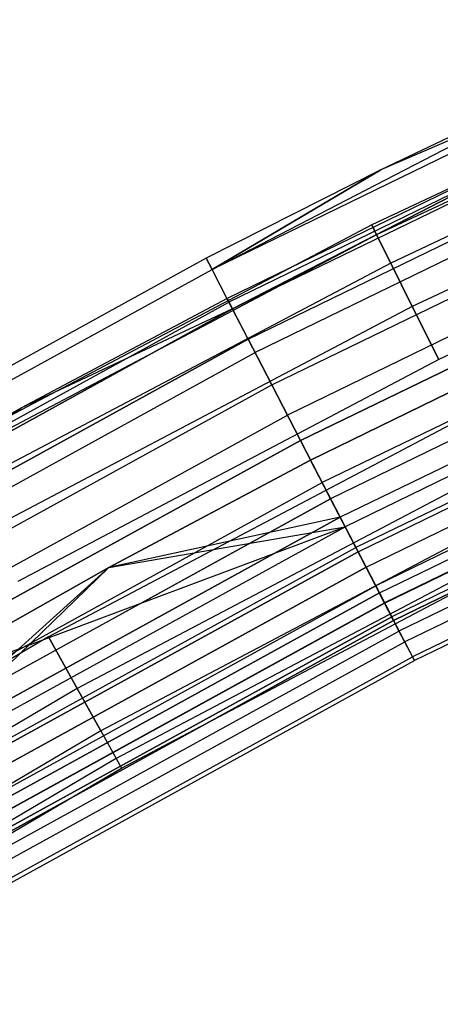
# Model space of a CAD drawing. Extents: x -176 to 176, y -176 to 176.
# Tile 110 of 208: x -55.13 to -50.51, y 94.37 to 105.2. Entities that reach past the tile are written whole.
import ezdxf

# ---------------------------------------------------------------- set-up
doc = ezdxf.new("R2010")
doc.units = 0
doc.header["$LTSCALE"] = 25.4
doc.layers.get('0').update_dxf_attribs({"linetype": 'CONTINUOUS'})

# ---------------------------------------------------------------- blocks, each defined once
blk = doc.blocks.new('BIURKOWA_B_STL')
at = {"color": 0}
for p, q in [((-46.451, 105.201, 199.5), (-51.26, 102.944, 199.5)), ((-46.451, 105.201, 199.5), (-51.26, 102.944, 199.5)), ((-46.451, 105.201, 2.5), (-51.26, 102.944, 2.5)), ((-46.451, 105.201, 2.5), (-51.26, 102.944, 2.5)), ((-53.017, 102.455, 200.326), (-47.86, 105.117, 199.5)), ((-53.017, 102.455, 200.326), (-47.86, 105.117, 199.5)), ((-46.402, 105.091, 200.184), (-51.206, 102.836, 200.184)), ((-46.402, 105.091, 200.184), (-51.206, 102.836, 200.184)), ((-46.402, 105.091, 198.816), (-51.206, 102.836, 198.816)), ((-46.402, 105.091, 198.816), (-51.206, 102.836, 198.816)), ((-46.402, 105.091, 3.184), (-51.206, 102.836, 3.184)), ((-46.402, 105.091, 3.184), (-51.206, 102.836, 3.184)), ((-46.402, 105.091, 1.816), (-51.206, 102.836, 1.816)), ((-46.402, 105.091, 1.816), (-51.206, 102.836, 1.816)), ((-47.86, 105.117, 199.5), (-51.161, 103.551, 199.5)), ((-47.86, 105.117, 2.5), (-51.161, 103.551, 2.5)), ((-47.86, 105.117, 199.5), (-51.161, 103.551, 199.5)), ((-47.86, 105.117, 2.5), (-51.161, 103.551, 2.5)), ((-47.802, 104.99, 200.326), (-53.017, 102.455, 200.326)), ((-47.802, 104.99, 200.326), (-53.017, 102.455, 200.326)), ((-47.802, 104.99, 1.674), (-53.017, 102.455, 1.674)), ((-47.802, 104.99, 1.674), (-53.017, 102.455, 1.674)), ((-47.802, 104.99, 1.674), (-51.161, 103.551, 2.5)), ((-47.802, 104.99, 1.674), (-51.161, 103.551, 2.5)), ((-46.262, 104.773, 200.786), (-51.051, 102.525, 200.786)), ((-46.262, 104.773, 200.786), (-51.051, 102.525, 200.786)), ((-46.262, 104.773, 198.214), (-51.051, 102.525, 198.214)), ((-46.262, 104.773, 198.214), (-51.051, 102.525, 198.214)), ((-46.262, 104.773, 3.786), (-51.051, 102.525, 3.786)), ((-46.262, 104.773, 3.786), (-51.051, 102.525, 3.786)), ((-46.262, 104.773, 1.214), (-51.051, 102.525, 1.214)), ((-46.262, 104.773, 1.214), (-51.051, 102.525, 1.214)), ((-47.773, 104.608, 2.5), (-52.852, 102.136, 2.5)), ((-47.773, 104.608, 2.5), (-52.852, 102.136, 2.5)), ((-47.773, 104.608, 199.5), (-52.852, 102.136, 199.5)), ((-47.773, 104.608, 199.5), (-52.852, 102.136, 199.5)), ((-47.634, 104.621, 201.059), (-52.831, 102.095, 201.059)), ((-47.634, 104.621, 201.059), (-52.831, 102.095, 201.059)), ((-47.634, 104.621, 0.941), (-52.831, 102.095, 0.941)), ((-47.634, 104.621, 0.941), (-52.831, 102.095, 0.941)), ((-52.792, 102.02, 1.791), (-47.773, 104.608, 2.5)), ((-52.792, 102.02, 1.791), (-47.773, 104.608, 2.5)), ((-47.773, 104.608, 199.5), (-52.792, 102.02, 200.209)), ((-47.773, 104.608, 199.5), (-52.792, 102.02, 200.209)), ((-47.599, 104.544, 1.791), (-52.792, 102.02, 1.791)), ((-47.599, 104.544, 1.791), (-52.792, 102.02, 1.791)), ((-47.599, 104.544, 200.209), (-52.792, 102.02, 200.209)), ((-47.599, 104.544, 200.209), (-52.792, 102.02, 200.209)), ((-46.047, 104.286, 201.232), (-50.814, 102.049, 201.232)), ((-46.047, 104.286, 201.232), (-50.814, 102.049, 201.232)), ((-46.047, 104.286, 197.768), (-50.814, 102.049, 197.768)), ((-46.047, 104.286, 197.768), (-50.814, 102.049, 197.768)), ((-46.047, 104.286, 4.232), (-50.814, 102.049, 4.232)), ((-46.047, 104.286, 4.232), (-50.814, 102.049, 4.232)), ((-46.047, 104.286, 0.768), (-50.814, 102.049, 0.768)), ((-46.047, 104.286, 0.768), (-50.814, 102.049, 0.768)), ((-52.621, 101.689, 1.174), (-47.445, 104.204, 1.174)), ((-52.621, 101.689, 1.174), (-47.445, 104.204, 1.174)), ((-52.621, 101.689, 200.826), (-47.445, 104.204, 200.826)), ((-52.621, 101.689, 200.826), (-47.445, 104.204, 200.826)), ((-47.376, 104.052, 201.617), (-52.544, 101.541, 201.617)), ((-47.376, 104.052, 201.617), (-52.544, 101.541, 201.617)), ((-47.376, 104.052, 0.383), (-52.544, 101.541, 0.383)), ((-47.376, 104.052, 0.383), (-52.544, 101.541, 0.383)), ((-52.36, 101.185, 0.729), (-47.21, 103.688, 0.729)), ((-52.36, 101.185, 0.729), (-47.21, 103.688, 0.729)), ((-52.36, 101.185, 201.271), (-47.21, 103.688, 201.271)), ((-52.36, 101.185, 201.271), (-47.21, 103.688, 201.271)), ((-45.783, 103.689, 201.47), (-50.523, 101.464, 201.47)), ((-45.783, 103.689, 197.53), (-50.523, 101.464, 197.53)), ((-45.783, 103.689, 197.53), (-50.523, 101.464, 197.53)), ((-45.783, 103.689, 201.47), (-50.523, 101.464, 201.47)), ((-45.783, 103.689, 4.47), (-50.523, 101.464, 4.47)), ((-45.783, 103.689, 0.53), (-50.523, 101.464, 0.53)), ((-45.783, 103.689, 0.53), (-50.523, 101.464, 0.53)), ((-45.783, 103.689, 4.47), (-50.523, 101.464, 4.47)), ((-51.161, 103.551, 199.5), (-53.081, 102.58, 199.5)), ((-51.161, 103.551, 2.5), (-53.081, 102.58, 2.5)), ((-51.161, 103.551, 199.5), (-53.081, 102.58, 199.5)), ((-51.161, 103.551, 2.5), (-53.081, 102.58, 2.5)), ((-53.017, 102.455, 200.326), (-51.161, 103.551, 199.5)), ((-53.017, 102.455, 200.326), (-51.161, 103.551, 199.5)), ((-51.161, 103.551, 2.5), (-53.017, 102.455, 1.674)), ((-51.161, 103.551, 2.5), (-53.017, 102.455, 1.674)), ((-51.161, 103.551, 2.5), (-51.161, 103.551, 199.5)), ((-51.161, 103.551, 2.5), (-51.161, 103.551, 199.5)), ((-47.055, 103.348, 201.937), (-52.188, 100.853, 201.937)), ((-47.055, 103.348, 201.937), (-52.188, 100.853, 201.937)), ((-47.055, 103.348, 0.063), (-52.188, 100.853, 0.063)), ((-47.055, 103.348, 0.063), (-52.188, 100.853, 0.063)), ((-46.924, 103.061, 0.515), (-52.043, 100.574, 0.515)), ((-46.924, 103.061, 0.515), (-52.043, 100.574, 0.515)), ((-52.043, 100.574, 201.485), (-46.924, 103.061, 201.485)), ((-52.043, 100.574, 201.485), (-46.924, 103.061, 201.485)), ((-51.26, 102.944, 199.5), (-55.96, 100.467, 199.5)), ((-51.26, 102.944, 199.5), (-55.96, 100.467, 199.5)), ((-51.26, 102.944, 2.5), (-55.96, 100.467, 2.5)), ((-51.26, 102.944, 2.5), (-55.96, 100.467, 2.5)), ((-51.26, 102.944, 199.5), (-51.206, 102.836, 200.184)), ((-51.26, 102.944, 199.5), (-51.206, 102.836, 200.184)), ((-51.206, 102.836, 198.816), (-51.26, 102.944, 199.5)), ((-51.206, 102.836, 198.816), (-51.26, 102.944, 199.5)), ((-51.26, 102.944, 2.5), (-51.206, 102.836, 3.184)), ((-51.26, 102.944, 2.5), (-51.206, 102.836, 3.184)), ((-51.206, 102.836, 1.816), (-51.26, 102.944, 2.5)), ((-51.206, 102.836, 1.816), (-51.26, 102.944, 2.5)), ((-51.206, 102.836, 200.184), (-55.901, 100.361, 200.184)), ((-51.206, 102.836, 200.184), (-55.901, 100.361, 200.184)), ((-51.206, 102.836, 198.816), (-55.901, 100.361, 198.816)), ((-51.206, 102.836, 198.816), (-55.901, 100.361, 198.816)), ((-51.206, 102.836, 3.184), (-55.901, 100.361, 3.184)), ((-51.206, 102.836, 3.184), (-55.901, 100.361, 3.184)), ((-51.206, 102.836, 1.816), (-55.901, 100.361, 1.816)), ((-51.206, 102.836, 1.816), (-55.901, 100.361, 1.816)), ((-51.933, 100.359, 197), (-46.942, 102.788, 197)), ((-46.942, 102.788, 5), (-51.933, 100.359, 5)), ((-46.942, 102.788, 5), (-51.933, 100.359, 5)), ((-46.942, 102.788, 4.5), (-51.933, 100.359, 4.5)), ((-46.942, 102.788, 4.5), (-51.933, 100.359, 4.5)), ((-46.942, 102.788, 197.5), (-51.933, 100.359, 197.5)), ((-46.942, 102.788, 197.5), (-51.933, 100.359, 197.5)), ((-51.933, 100.359, 197), (-46.942, 102.788, 197)), ((-51.206, 102.836, 200.184), (-51.051, 102.525, 200.786)), ((-51.206, 102.836, 200.184), (-51.051, 102.525, 200.786)), ((-51.051, 102.525, 198.214), (-51.206, 102.836, 198.816)), ((-51.051, 102.525, 198.214), (-51.206, 102.836, 198.816)), ((-51.206, 102.836, 3.184), (-51.051, 102.525, 3.786)), ((-51.206, 102.836, 3.184), (-51.051, 102.525, 3.786)), ((-51.051, 102.525, 1.214), (-51.206, 102.836, 1.816)), ((-51.051, 102.525, 1.214), (-51.206, 102.836, 1.816)), ((-53.081, 102.58, 199.5), (-58.168, 99.783, 199.5)), ((-53.081, 102.58, 2.5), (-58.168, 99.783, 2.5)), ((-53.081, 102.58, 199.5), (-58.168, 99.783, 199.5)), ((-53.081, 102.58, 2.5), (-58.168, 99.783, 2.5)), ((-53.081, 102.58, 199.5), (-53.017, 102.455, 200.326)), ((-53.081, 102.58, 199.5), (-53.017, 102.455, 200.326)), ((-53.081, 102.58, 2.5), (-53.081, 102.58, 199.5)), ((-53.081, 102.58, 2.5), (-53.081, 102.58, 199.5)), ((-53.017, 102.455, 1.674), (-53.081, 102.58, 2.5)), ((-53.017, 102.455, 1.674), (-53.081, 102.58, 2.5)), ((-46.708, 102.587, 201.984), (-51.804, 100.111, 201.984)), ((-46.708, 102.587, 201.984), (-51.804, 100.111, 201.984)), ((-46.708, 102.587, 0.016), (-51.804, 100.111, 0.016)), ((-46.708, 102.587, 0.016), (-51.804, 100.111, 0.016)), ((-58.098, 99.662, 200.326), (-53.017, 102.455, 200.326)), ((-58.098, 99.662, 200.326), (-53.017, 102.455, 200.326)), ((-58.098, 99.662, 1.674), (-53.017, 102.455, 1.674)), ((-58.098, 99.662, 1.674), (-53.017, 102.455, 1.674)), ((-51.051, 102.525, 200.786), (-55.732, 100.058, 200.786)), ((-51.051, 102.525, 200.786), (-55.732, 100.058, 200.786)), ((-51.051, 102.525, 198.214), (-55.732, 100.058, 198.214)), ((-51.051, 102.525, 198.214), (-55.732, 100.058, 198.214)), ((-51.051, 102.525, 3.786), (-55.732, 100.058, 3.786)), ((-51.051, 102.525, 3.786), (-55.732, 100.058, 3.786)), ((-51.051, 102.525, 1.214), (-55.732, 100.058, 1.214)), ((-51.051, 102.525, 1.214), (-55.732, 100.058, 1.214)), ((-52.831, 102.095, 201.059), (-53.017, 102.455, 200.326)), ((-52.831, 102.095, 201.059), (-53.017, 102.455, 200.326)), ((-52.831, 102.095, 0.941), (-53.017, 102.455, 1.674)), ((-52.831, 102.095, 0.941), (-53.017, 102.455, 1.674)), ((-51.051, 102.525, 200.786), (-50.814, 102.049, 201.232)), ((-51.051, 102.525, 200.786), (-50.814, 102.049, 201.232)), ((-50.814, 102.049, 197.768), (-51.051, 102.525, 198.214)), ((-50.814, 102.049, 197.768), (-51.051, 102.525, 198.214)), ((-51.051, 102.525, 3.786), (-50.814, 102.049, 4.232)), ((-51.051, 102.525, 3.786), (-50.814, 102.049, 4.232)), ((-50.814, 102.049, 0.768), (-51.051, 102.525, 1.214)), ((-50.814, 102.049, 0.768), (-51.051, 102.525, 1.214)), ((-46.626, 102.406, 0.558), (-51.713, 99.934, 0.558)), ((-46.626, 102.406, 0.558), (-51.713, 99.934, 0.558)), ((-46.626, 102.406, 201.442), (-51.713, 99.934, 201.442)), ((-46.626, 102.406, 201.442), (-51.713, 99.934, 201.442)), ((-52.852, 102.136, 2.5), (-55.114, 100.933, 2.5)), ((-52.852, 102.136, 2.5), (-55.114, 100.933, 2.5)), ((-52.852, 102.136, 199.5), (-55.114, 100.933, 199.5)), ((-52.852, 102.136, 199.5), (-55.114, 100.933, 199.5)), ((-52.852, 102.136, 2.5), (-52.792, 102.02, 1.791)), ((-52.852, 102.136, 2.5), (-52.792, 102.02, 1.791)), ((-52.852, 102.136, 2.5), (-52.852, 102.136, 199.5)), ((-52.852, 102.136, 2.5), (-52.852, 102.136, 199.5)), ((-52.852, 102.136, 199.5), (-52.792, 102.02, 200.209)), ((-52.852, 102.136, 199.5), (-52.792, 102.02, 200.209)), ((-46.531, 102.197, 4.37), (-51.607, 99.73, 4.37)), ((-46.531, 102.197, 4.37), (-51.607, 99.73, 4.37)), ((-46.531, 102.197, 197.63), (-51.607, 99.73, 197.63)), ((-46.531, 102.197, 197.63), (-51.607, 99.73, 197.63)), ((-57.894, 99.312, 201.059), (-52.831, 102.095, 201.059)), ((-57.894, 99.312, 201.059), (-52.831, 102.095, 201.059)), ((-57.894, 99.312, 0.941), (-52.831, 102.095, 0.941)), ((-57.894, 99.312, 0.941), (-52.831, 102.095, 0.941)), ((-52.792, 102.02, 1.791), (-57.851, 99.239, 1.791)), ((-52.792, 102.02, 1.791), (-57.851, 99.239, 1.791)), ((-57.851, 99.239, 200.209), (-52.792, 102.02, 200.209)), ((-57.851, 99.239, 200.209), (-52.792, 102.02, 200.209)), ((-50.814, 102.049, 201.232), (-55.473, 99.593, 201.232)), ((-50.814, 102.049, 201.232), (-55.473, 99.593, 201.232)), ((-50.814, 102.049, 197.768), (-55.473, 99.593, 197.768)), ((-50.814, 102.049, 197.768), (-55.473, 99.593, 197.768)), ((-50.814, 102.049, 4.232), (-55.473, 99.593, 4.232)), ((-50.814, 102.049, 4.232), (-55.473, 99.593, 4.232)), ((-50.814, 102.049, 0.768), (-55.473, 99.593, 0.768)), ((-50.814, 102.049, 0.768), (-55.473, 99.593, 0.768)), ((-52.792, 102.02, 1.791), (-55.114, 100.933, 2.5)), ((-52.792, 102.02, 1.791), (-55.114, 100.933, 2.5)), ((-52.792, 102.02, 200.209), (-55.114, 100.933, 199.5)), ((-52.792, 102.02, 200.209), (-55.114, 100.933, 199.5)), ((-52.544, 101.541, 201.617), (-52.831, 102.095, 201.059)), ((-52.544, 101.541, 201.617), (-52.831, 102.095, 201.059)), ((-52.544, 101.541, 0.383), (-52.831, 102.095, 0.941)), ((-52.544, 101.541, 0.383), (-52.831, 102.095, 0.941)), ((-52.621, 101.689, 1.174), (-52.792, 102.02, 1.791)), ((-52.621, 101.689, 1.174), (-52.792, 102.02, 1.791)), ((-52.621, 101.689, 200.826), (-52.792, 102.02, 200.209)), ((-52.621, 101.689, 200.826), (-52.792, 102.02, 200.209)), ((-46.482, 102.09, 197.14), (-51.553, 99.626, 197.14)), ((-46.482, 102.09, 197.14), (-51.553, 99.626, 197.14)), ((-46.482, 102.09, 4.86), (-51.553, 99.626, 4.86)), ((-46.482, 102.09, 4.86), (-51.553, 99.626, 4.86)), ((-50.814, 102.049, 201.232), (-50.523, 101.464, 201.47)), ((-50.814, 102.049, 201.232), (-50.523, 101.464, 201.47)), ((-50.523, 101.464, 197.53), (-50.814, 102.049, 197.768)), ((-50.523, 101.464, 197.53), (-50.814, 102.049, 197.768)), ((-50.814, 102.049, 4.232), (-50.523, 101.464, 4.47)), ((-50.814, 102.049, 4.232), (-50.523, 101.464, 4.47)), ((-50.523, 101.464, 0.53), (-50.814, 102.049, 0.768)), ((-50.523, 101.464, 0.53), (-50.814, 102.049, 0.768)), ((-46.375, 101.855, 201.752), (-51.434, 99.396, 201.752)), ((-46.375, 101.855, 201.752), (-51.434, 99.396, 201.752)), ((-46.375, 101.855, 0.248), (-51.434, 99.396, 0.248)), ((-46.375, 101.855, 0.248), (-51.434, 99.396, 0.248)), ((-51.41, 99.35, 0.854), (-46.354, 101.808, 0.854)), ((-51.41, 99.35, 0.854), (-46.354, 101.808, 0.854)), ((-51.41, 99.35, 201.146), (-46.354, 101.808, 201.146)), ((-51.41, 99.35, 201.146), (-46.354, 101.808, 201.146)), ((-52.621, 101.689, 1.174), (-57.663, 98.917, 1.174)), ((-52.621, 101.689, 1.174), (-57.663, 98.917, 1.174)), ((-57.663, 98.917, 200.826), (-52.621, 101.689, 200.826)), ((-57.663, 98.917, 200.826), (-52.621, 101.689, 200.826)), ((-52.621, 101.689, 1.174), (-52.36, 101.185, 0.729)), ((-52.621, 101.689, 1.174), (-52.36, 101.185, 0.729)), ((-52.36, 101.185, 201.271), (-52.621, 101.689, 200.826)), ((-52.36, 101.185, 201.271), (-52.621, 101.689, 200.826)), ((-51.323, 99.182, 3.997), (-46.275, 101.635, 3.997)), ((-51.323, 99.182, 3.997), (-46.275, 101.635, 3.997)), ((-51.323, 99.182, 198.003), (-46.275, 101.635, 198.003)), ((-51.323, 99.182, 198.003), (-46.275, 101.635, 198.003)), ((-57.579, 98.772, 201.617), (-52.544, 101.541, 201.617)), ((-57.579, 98.772, 201.617), (-52.544, 101.541, 201.617)), ((-57.579, 98.772, 0.383), (-52.544, 101.541, 0.383)), ((-57.579, 98.772, 0.383), (-52.544, 101.541, 0.383)), ((-50.523, 101.464, 201.47), (-55.155, 99.023, 201.47)), ((-50.523, 101.464, 197.53), (-55.155, 99.023, 197.53)), ((-50.523, 101.464, 197.53), (-55.155, 99.023, 197.53)), ((-50.523, 101.464, 201.47), (-55.155, 99.023, 201.47)), ((-50.523, 101.464, 4.47), (-55.155, 99.023, 4.47)), ((-50.523, 101.464, 0.53), (-55.155, 99.023, 0.53)), ((-50.523, 101.464, 0.53), (-55.155, 99.023, 0.53)), ((-50.523, 101.464, 4.47), (-55.155, 99.023, 4.47)), ((-52.188, 100.853, 201.937), (-52.544, 101.541, 201.617)), ((-52.188, 100.853, 201.937), (-52.544, 101.541, 201.617)), ((-52.188, 100.853, 0.063), (-52.544, 101.541, 0.383)), ((-52.188, 100.853, 0.063), (-52.544, 101.541, 0.383)), ((-46.179, 101.423, 197.545), (-51.216, 98.975, 197.545)), ((-46.179, 101.423, 197.545), (-51.216, 98.975, 197.545)), ((-46.179, 101.423, 4.455), (-51.216, 98.975, 4.455)), ((-46.179, 101.423, 4.455), (-51.216, 98.975, 4.455)), ((-51.176, 98.898, 1.364), (-46.142, 101.344, 1.364)), ((-51.176, 98.898, 1.364), (-46.142, 101.344, 1.364)), ((-51.176, 98.898, 200.636), (-46.142, 101.344, 200.636)), ((-51.176, 98.898, 200.636), (-46.142, 101.344, 200.636)), ((-57.378, 98.426, 0.729), (-52.36, 101.185, 0.729)), ((-57.378, 98.426, 0.729), (-52.36, 101.185, 0.729)), ((-57.378, 98.426, 201.271), (-52.36, 101.185, 201.271)), ((-57.378, 98.426, 201.271), (-52.36, 101.185, 201.271)), ((-52.36, 101.185, 0.729), (-52.043, 100.574, 0.515)), ((-52.36, 101.185, 0.729), (-52.043, 100.574, 0.515)), ((-52.043, 100.574, 201.485), (-52.36, 101.185, 201.271)), ((-52.043, 100.574, 201.485), (-52.36, 101.185, 201.271)), ((-46.092, 101.233, 201.268), (-51.12, 98.789, 201.268)), ((-46.092, 101.233, 201.268), (-51.12, 98.789, 201.268)), ((-46.092, 101.233, 0.732), (-51.12, 98.789, 0.732)), ((-46.092, 101.233, 0.732), (-51.12, 98.789, 0.732)), ((-51.119, 98.787, 3.429), (-46.091, 101.23, 3.429)), ((-51.119, 98.787, 3.429), (-46.091, 101.23, 3.429)), ((-51.119, 98.787, 198.571), (-46.091, 101.23, 198.571)), ((-51.119, 98.787, 198.571), (-46.091, 101.23, 198.571)), ((-46.02, 101.075, 2.021), (-51.04, 98.635, 2.021)), ((-46.02, 101.075, 2.021), (-51.04, 98.635, 2.021)), ((-46.02, 101.075, 199.979), (-51.04, 98.635, 199.979)), ((-46.02, 101.075, 199.979), (-51.04, 98.635, 199.979)), ((-51.02, 98.596, 2.741), (-46.002, 101.035, 2.741)), ((-51.02, 98.596, 2.741), (-46.002, 101.035, 2.741)), ((-46.002, 101.035, 199.259), (-51.02, 98.596, 199.259)), ((-46.002, 101.035, 199.259), (-51.02, 98.596, 199.259)), ((-55.114, 100.933, 2.5), (-57.917, 99.351, 2.5)), ((-55.114, 100.933, 2.5), (-57.917, 99.351, 2.5)), ((-55.114, 100.933, 199.5), (-57.917, 99.351, 199.5)), ((-55.114, 100.933, 199.5), (-57.917, 99.351, 199.5)), ((-57.851, 99.239, 1.791), (-55.114, 100.933, 2.5)), ((-57.851, 99.239, 1.791), (-55.114, 100.933, 2.5)), ((-57.851, 99.239, 200.209), (-55.114, 100.933, 199.5)), ((-57.851, 99.239, 200.209), (-55.114, 100.933, 199.5)), ((-55.114, 100.933, 2.5), (-55.114, 100.933, 199.5)), ((-55.114, 100.933, 2.5), (-55.114, 100.933, 199.5)), ((-45.947, 100.915, 198.17), (-50.96, 98.479, 198.17)), ((-45.947, 100.915, 198.17), (-50.96, 98.479, 198.17)), ((-45.947, 100.915, 3.83), (-50.96, 98.479, 3.83)), ((-45.947, 100.915, 3.83), (-50.96, 98.479, 3.83)), ((-57.19, 98.104, 201.937), (-52.188, 100.853, 201.937)), ((-57.19, 98.104, 201.937), (-52.188, 100.853, 201.937)), ((-57.19, 98.104, 0.063), (-52.188, 100.853, 0.063)), ((-57.19, 98.104, 0.063), (-52.188, 100.853, 0.063)), ((-50.214, 100.843, 201.47), (-54.817, 98.416, 201.47)), ((-50.214, 100.843, 197.53), (-54.817, 98.416, 197.53)), ((-50.214, 100.843, 197.53), (-54.817, 98.416, 197.53)), ((-50.214, 100.843, 201.47), (-54.817, 98.416, 201.47)), ((-50.214, 100.843, 4.47), (-54.817, 98.416, 4.47)), ((-50.214, 100.843, 0.53), (-54.817, 98.416, 0.53)), ((-50.214, 100.843, 0.53), (-54.817, 98.416, 0.53)), ((-50.214, 100.843, 4.47), (-54.817, 98.416, 4.47)), ((-51.804, 100.111, 201.984), (-52.188, 100.853, 201.937)), ((-51.804, 100.111, 201.984), (-52.188, 100.853, 201.937)), ((-51.804, 100.111, 0.016), (-52.188, 100.853, 0.063)), ((-51.804, 100.111, 0.016), (-52.188, 100.853, 0.063)), ((-45.891, 100.792, 200.585), (-50.897, 98.359, 200.585)), ((-45.891, 100.792, 200.585), (-50.897, 98.359, 200.585)), ((-45.891, 100.792, 1.415), (-50.897, 98.359, 1.415)), ((-45.891, 100.792, 1.415), (-50.897, 98.359, 1.415)), ((-45.814, 100.624, 198.944), (-50.812, 98.195, 198.944)), ((-45.814, 100.624, 198.944), (-50.812, 98.195, 198.944)), ((-45.814, 100.624, 3.056), (-50.812, 98.195, 3.056)), ((-45.814, 100.624, 3.056), (-50.812, 98.195, 3.056)), ((-57.031, 97.832, 0.515), (-52.043, 100.574, 0.515)), ((-57.031, 97.832, 0.515), (-52.043, 100.574, 0.515)), ((-52.043, 100.574, 201.485), (-57.031, 97.832, 201.485)), ((-52.043, 100.574, 201.485), (-57.031, 97.832, 201.485)), ((-51.713, 99.934, 0.558), (-52.043, 100.574, 0.515)), ((-51.713, 99.934, 0.558), (-52.043, 100.574, 0.515)), ((-52.043, 100.574, 201.485), (-51.713, 99.934, 201.442)), ((-52.043, 100.574, 201.485), (-51.713, 99.934, 201.442)), ((-45.795, 100.581, 199.78), (-50.791, 98.153, 199.78)), ((-45.795, 100.581, 199.78), (-50.791, 98.153, 199.78)), ((-45.795, 100.581, 2.22), (-50.791, 98.153, 2.22)), ((-45.795, 100.581, 2.22), (-50.791, 98.153, 2.22)), ((-54.155, 99.178, 197), (-51.933, 100.359, 197)), ((-51.933, 100.359, 5), (-54.155, 99.178, 5)), ((-51.933, 100.359, 5), (-54.155, 99.178, 5)), ((-51.933, 100.359, 4.5), (-54.155, 99.178, 4.5)), ((-51.933, 100.359, 4.5), (-54.155, 99.178, 4.5)), ((-51.933, 100.359, 197.5), (-54.155, 99.178, 197.5)), ((-51.933, 100.359, 197.5), (-54.155, 99.178, 197.5)), ((-54.155, 99.178, 197), (-51.933, 100.359, 197)), ((-51.553, 99.626, 197.14), (-51.933, 100.359, 197)), ((-51.553, 99.626, 197.14), (-51.933, 100.359, 197)), ((-51.933, 100.359, 5), (-51.553, 99.626, 4.86)), ((-51.933, 100.359, 5), (-51.553, 99.626, 4.86)), ((-51.933, 100.359, 5), (-51.933, 100.359, 4.5)), ((-51.933, 100.359, 5), (-51.933, 100.359, 4.5)), ((-51.933, 100.359, 4.5), (-51.607, 99.73, 4.37)), ((-51.933, 100.359, 4.5), (-51.607, 99.73, 4.37)), ((-51.933, 100.359, 197.5), (-51.607, 99.73, 197.63)), ((-51.933, 100.359, 197.5), (-51.607, 99.73, 197.63)), ((-51.933, 100.359, 197.5), (-51.933, 100.359, 197)), ((-51.933, 100.359, 197.5), (-51.933, 100.359, 197)), ((-49.923, 100.258, 201.232), (-54.5, 97.846, 201.232)), ((-49.923, 100.258, 201.232), (-54.5, 97.846, 201.232)), ((-49.923, 100.258, 197.768), (-54.5, 97.846, 197.768)), ((-49.923, 100.258, 197.768), (-54.5, 97.846, 197.768)), ((-49.923, 100.258, 4.232), (-54.5, 97.846, 4.232)), ((-49.923, 100.258, 4.232), (-54.5, 97.846, 4.232)), ((-49.923, 100.258, 0.768), (-54.5, 97.846, 0.768)), ((-49.923, 100.258, 0.768), (-54.5, 97.846, 0.768)), ((-56.768, 97.382, 201.984), (-51.804, 100.111, 201.984)), ((-56.768, 97.382, 201.984), (-51.804, 100.111, 201.984)), ((-56.768, 97.382, 0.016), (-51.804, 100.111, 0.016)), ((-56.768, 97.382, 0.016), (-51.804, 100.111, 0.016)), ((-51.434, 99.396, 201.752), (-51.804, 100.111, 201.984)), ((-51.434, 99.396, 201.752), (-51.804, 100.111, 201.984)), ((-51.434, 99.396, 0.248), (-51.804, 100.111, 0.016)), ((-51.434, 99.396, 0.248), (-51.804, 100.111, 0.016)), ((-51.713, 99.934, 0.558), (-56.668, 97.21, 0.558)), ((-51.713, 99.934, 0.558), (-56.668, 97.21, 0.558)), ((-56.668, 97.21, 201.442), (-51.713, 99.934, 201.442)), ((-56.668, 97.21, 201.442), (-51.713, 99.934, 201.442)), ((-51.41, 99.35, 0.854), (-51.713, 99.934, 0.558)), ((-51.41, 99.35, 0.854), (-51.713, 99.934, 0.558)), ((-51.41, 99.35, 201.146), (-51.713, 99.934, 201.442)), ((-51.41, 99.35, 201.146), (-51.713, 99.934, 201.442)), ((-56.552, 97.011, 4.37), (-51.607, 99.73, 4.37)), ((-56.552, 97.011, 4.37), (-51.607, 99.73, 4.37)), ((-51.607, 99.73, 197.63), (-56.552, 97.011, 197.63)), ((-51.607, 99.73, 197.63), (-56.552, 97.011, 197.63)), ((-49.686, 99.782, 200.786), (-54.241, 97.381, 200.786)), ((-49.686, 99.782, 200.786), (-54.241, 97.381, 200.786)), ((-49.686, 99.782, 198.214), (-54.241, 97.381, 198.214)), ((-49.686, 99.782, 198.214), (-54.241, 97.381, 198.214)), ((-49.686, 99.782, 3.786), (-54.241, 97.381, 3.786)), ((-49.686, 99.782, 3.786), (-54.241, 97.381, 3.786)), ((-49.686, 99.782, 1.214), (-54.241, 97.381, 1.214)), ((-49.686, 99.782, 1.214), (-54.241, 97.381, 1.214)), ((-51.607, 99.73, 4.37), (-54.155, 99.178, 4.5)), ((-51.607, 99.73, 4.37), (-54.155, 99.178, 4.5)), ((-51.607, 99.73, 197.63), (-54.155, 99.178, 197.5)), ((-51.607, 99.73, 197.63), (-54.155, 99.178, 197.5)), ((-51.323, 99.182, 3.997), (-51.607, 99.73, 4.37)), ((-51.323, 99.182, 3.997), (-51.607, 99.73, 4.37)), ((-51.323, 99.182, 198.003), (-51.607, 99.73, 197.63)), ((-51.323, 99.182, 198.003), (-51.607, 99.73, 197.63)), ((-56.909, 97.623, 197), (-51.553, 99.626, 197.14)), ((-56.909, 97.623, 197), (-51.553, 99.626, 197.14)), ((-56.494, 96.91, 197.14), (-51.553, 99.626, 197.14)), ((-56.494, 96.91, 197.14), (-51.553, 99.626, 197.14)), ((-56.494, 96.91, 4.86), (-51.553, 99.626, 4.86)), ((-56.494, 96.91, 4.86), (-51.553, 99.626, 4.86)), ((-54.155, 99.178, 197), (-51.553, 99.626, 197.14)), ((-54.155, 99.178, 197), (-51.553, 99.626, 197.14)), ((-54.155, 99.178, 5), (-51.553, 99.626, 4.86)), ((-54.155, 99.178, 5), (-51.553, 99.626, 4.86)), ((-51.553, 99.626, 197.14), (-51.216, 98.975, 197.545)), ((-51.553, 99.626, 197.14), (-51.216, 98.975, 197.545)), ((-51.553, 99.626, 4.86), (-51.216, 98.975, 4.455)), ((-51.553, 99.626, 4.86), (-51.216, 98.975, 4.455)), ((-56.363, 96.686, 201.752), (-51.434, 99.396, 201.752)), ((-56.363, 96.686, 201.752), (-51.434, 99.396, 201.752)), ((-56.363, 96.686, 0.248), (-51.434, 99.396, 0.248)), ((-56.363, 96.686, 0.248), (-51.434, 99.396, 0.248)), ((-49.531, 99.471, 200.184), (-54.072, 97.077, 200.184)), ((-49.531, 99.471, 200.184), (-54.072, 97.077, 200.184)), ((-49.531, 99.471, 198.816), (-54.072, 97.077, 198.816)), ((-49.531, 99.471, 198.816), (-54.072, 97.077, 198.816)), ((-49.531, 99.471, 3.184), (-54.072, 97.077, 3.184)), ((-49.531, 99.471, 3.184), (-54.072, 97.077, 3.184)), ((-49.531, 99.471, 1.816), (-54.072, 97.077, 1.816)), ((-49.531, 99.471, 1.816), (-54.072, 97.077, 1.816)), ((-51.12, 98.789, 201.268), (-51.434, 99.396, 201.752)), ((-51.12, 98.789, 201.268), (-51.434, 99.396, 201.752)), ((-51.12, 98.789, 0.732), (-51.434, 99.396, 0.248)), ((-51.12, 98.789, 0.732), (-51.434, 99.396, 0.248)), ((-51.41, 99.35, 0.854), (-56.337, 96.642, 0.854)), ((-51.41, 99.35, 0.854), (-56.337, 96.642, 0.854)), ((-56.337, 96.642, 201.146), (-51.41, 99.35, 201.146)), ((-56.337, 96.642, 201.146), (-51.41, 99.35, 201.146)), ((-54.013, 96.972, 199.5), (-49.477, 99.363, 199.5)), ((-54.013, 96.972, 199.5), (-49.477, 99.363, 199.5)), ((-54.013, 96.972, 2.5), (-49.477, 99.363, 2.5)), ((-54.013, 96.972, 2.5), (-49.477, 99.363, 2.5)), ((-51.41, 99.35, 0.854), (-51.176, 98.898, 1.364)), ((-51.41, 99.35, 0.854), (-51.176, 98.898, 1.364)), ((-51.176, 98.898, 200.636), (-51.41, 99.35, 201.146)), ((-51.176, 98.898, 200.636), (-51.41, 99.35, 201.146)), ((-56.909, 97.623, 197), (-54.155, 99.178, 197)), ((-54.155, 99.178, 5), (-56.909, 97.623, 5)), ((-54.155, 99.178, 5), (-56.909, 97.623, 5)), ((-54.155, 99.178, 4.5), (-56.909, 97.623, 4.5)), ((-54.155, 99.178, 4.5), (-56.909, 97.623, 4.5)), ((-54.155, 99.178, 197.5), (-56.909, 97.623, 197.5)), ((-54.155, 99.178, 197.5), (-56.909, 97.623, 197.5)), ((-56.909, 97.623, 197), (-54.155, 99.178, 197)), ((-56.552, 97.011, 4.37), (-54.155, 99.178, 4.5)), ((-56.552, 97.011, 4.37), (-54.155, 99.178, 4.5)), ((-56.552, 97.011, 197.63), (-54.155, 99.178, 197.5)), ((-56.552, 97.011, 197.63), (-54.155, 99.178, 197.5)), ((-54.155, 99.178, 5), (-56.494, 96.91, 4.86)), ((-54.155, 99.178, 5), (-56.494, 96.91, 4.86)), ((-56.241, 96.478, 3.997), (-51.323, 99.182, 3.997)), ((-56.241, 96.478, 3.997), (-51.323, 99.182, 3.997)), ((-51.323, 99.182, 198.003), (-56.241, 96.478, 198.003)), ((-51.323, 99.182, 198.003), (-56.241, 96.478, 198.003)), ((-54.155, 99.178, 5), (-54.155, 99.178, 4.5)), ((-54.155, 99.178, 5), (-54.155, 99.178, 4.5)), ((-54.155, 99.178, 197.5), (-54.155, 99.178, 197)), ((-54.155, 99.178, 197.5), (-54.155, 99.178, 197)), ((-51.119, 98.787, 3.429), (-51.323, 99.182, 3.997)), ((-51.119, 98.787, 3.429), (-51.323, 99.182, 3.997)), ((-51.323, 99.182, 198.003), (-51.119, 98.787, 198.571)), ((-51.323, 99.182, 198.003), (-51.119, 98.787, 198.571)), ((-56.124, 96.277, 197.545), (-51.216, 98.975, 197.545)), ((-56.124, 96.277, 197.545), (-51.216, 98.975, 197.545)), ((-56.124, 96.277, 4.455), (-51.216, 98.975, 4.455)), ((-56.124, 96.277, 4.455), (-51.216, 98.975, 4.455)), ((-51.216, 98.975, 197.545), (-50.96, 98.479, 198.17)), ((-51.216, 98.975, 197.545), (-50.96, 98.479, 198.17)), ((-51.216, 98.975, 4.455), (-50.96, 98.479, 3.83)), ((-51.216, 98.975, 4.455), (-50.96, 98.479, 3.83)), ((-56.08, 96.201, 1.364), (-51.176, 98.898, 1.364)), ((-56.08, 96.201, 1.364), (-51.176, 98.898, 1.364)), ((-51.176, 98.898, 200.636), (-56.08, 96.201, 200.636)), ((-51.176, 98.898, 200.636), (-56.08, 96.201, 200.636)), ((-51.176, 98.898, 1.364), (-51.04, 98.635, 2.021)), ((-51.176, 98.898, 1.364), (-51.04, 98.635, 2.021)), ((-51.176, 98.898, 200.636), (-51.04, 98.635, 199.979)), ((-51.176, 98.898, 200.636), (-51.04, 98.635, 199.979)), ((-56.019, 96.096, 201.268), (-51.12, 98.789, 201.268)), ((-56.019, 96.096, 201.268), (-51.12, 98.789, 201.268)), ((-56.019, 96.096, 0.732), (-51.12, 98.789, 0.732)), ((-56.019, 96.096, 0.732), (-51.12, 98.789, 0.732)), ((-56.018, 96.093, 3.429), (-51.119, 98.787, 3.429)), ((-56.018, 96.093, 3.429), (-51.119, 98.787, 3.429)), ((-56.018, 96.093, 198.571), (-51.119, 98.787, 198.571)), ((-56.018, 96.093, 198.571), (-51.119, 98.787, 198.571)), ((-50.897, 98.359, 200.585), (-51.12, 98.789, 201.268)), ((-50.897, 98.359, 200.585), (-51.12, 98.789, 201.268)), ((-50.897, 98.359, 1.415), (-51.12, 98.789, 0.732)), ((-50.897, 98.359, 1.415), (-51.12, 98.789, 0.732)), ((-51.02, 98.596, 2.741), (-51.119, 98.787, 3.429)), ((-51.02, 98.596, 2.741), (-51.119, 98.787, 3.429)), ((-51.119, 98.787, 198.571), (-51.02, 98.596, 199.259)), ((-51.119, 98.787, 198.571), (-51.02, 98.596, 199.259)), ((-55.931, 95.946, 2.021), (-51.04, 98.635, 2.021)), ((-55.931, 95.946, 2.021), (-51.04, 98.635, 2.021)), ((-51.04, 98.635, 199.979), (-55.931, 95.946, 199.979)), ((-51.04, 98.635, 199.979), (-55.931, 95.946, 199.979)), ((-51.02, 98.596, 2.741), (-55.91, 95.908, 2.741)), ((-51.02, 98.596, 2.741), (-55.91, 95.908, 2.741)), ((-55.91, 95.908, 199.259), (-51.02, 98.596, 199.259)), ((-55.91, 95.908, 199.259), (-51.02, 98.596, 199.259)), ((-51.02, 98.596, 2.741), (-51.04, 98.635, 2.021)), ((-51.02, 98.596, 2.741), (-51.04, 98.635, 2.021)), ((-51.04, 98.635, 199.979), (-51.02, 98.596, 199.259)), ((-51.04, 98.635, 199.979), (-51.02, 98.596, 199.259)), ((-55.843, 95.795, 198.17), (-50.96, 98.479, 198.17)), ((-55.843, 95.795, 198.17), (-50.96, 98.479, 198.17)), ((-55.843, 95.795, 3.83), (-50.96, 98.479, 3.83)), ((-55.843, 95.795, 3.83), (-50.96, 98.479, 3.83)), ((-50.96, 98.479, 198.17), (-50.812, 98.195, 198.944)), ((-50.96, 98.479, 198.17), (-50.812, 98.195, 198.944)), ((-50.96, 98.479, 3.83), (-50.812, 98.195, 3.056)), ((-50.96, 98.479, 3.83), (-50.812, 98.195, 3.056)), ((-54.817, 98.416, 201.47), (-59.304, 95.779, 201.47)), ((-54.817, 98.416, 197.53), (-59.304, 95.779, 197.53)), ((-54.817, 98.416, 197.53), (-59.304, 95.779, 197.53)), ((-54.817, 98.416, 201.47), (-59.304, 95.779, 201.47)), ((-54.817, 98.416, 4.47), (-59.304, 95.779, 4.47)), ((-54.817, 98.416, 0.53), (-59.304, 95.779, 0.53)), ((-54.817, 98.416, 0.53), (-59.304, 95.779, 0.53)), ((-54.817, 98.416, 4.47), (-59.304, 95.779, 4.47)), ((-55.775, 95.677, 200.585), (-50.897, 98.359, 200.585)), ((-55.775, 95.677, 200.585), (-50.897, 98.359, 200.585)), ((-55.775, 95.677, 1.415), (-50.897, 98.359, 1.415)), ((-55.775, 95.677, 1.415), (-50.897, 98.359, 1.415)), ((-54.817, 98.416, 201.47), (-54.5, 97.846, 201.232)), ((-54.817, 98.416, 201.47), (-54.5, 97.846, 201.232)), ((-54.5, 97.846, 197.768), (-54.817, 98.416, 197.53)), ((-54.5, 97.846, 197.768), (-54.817, 98.416, 197.53)), ((-54.817, 98.416, 4.47), (-54.5, 97.846, 4.232)), ((-54.817, 98.416, 4.47), (-54.5, 97.846, 4.232)), ((-54.5, 97.846, 0.768), (-54.817, 98.416, 0.53)), ((-54.5, 97.846, 0.768), (-54.817, 98.416, 0.53)), ((-50.791, 98.153, 199.78), (-50.897, 98.359, 200.585)), ((-50.791, 98.153, 199.78), (-50.897, 98.359, 200.585)), ((-50.791, 98.153, 2.22), (-50.897, 98.359, 1.415)), ((-50.791, 98.153, 2.22), (-50.897, 98.359, 1.415)), ((-55.682, 95.518, 198.944), (-50.812, 98.195, 198.944)), ((-55.682, 95.518, 198.944), (-50.812, 98.195, 198.944)), ((-55.682, 95.518, 3.056), (-50.812, 98.195, 3.056)), ((-55.682, 95.518, 3.056), (-50.812, 98.195, 3.056)), ((-55.658, 95.477, 199.78), (-50.791, 98.153, 199.78)), ((-55.658, 95.477, 199.78), (-50.791, 98.153, 199.78)), ((-55.658, 95.477, 2.22), (-50.791, 98.153, 2.22)), ((-55.658, 95.477, 2.22), (-50.791, 98.153, 2.22)), ((-50.812, 98.195, 198.944), (-50.791, 98.153, 199.78)), ((-50.812, 98.195, 198.944), (-50.791, 98.153, 199.78)), ((-50.812, 98.195, 3.056), (-50.791, 98.153, 2.22)), ((-50.812, 98.195, 3.056), (-50.791, 98.153, 2.22)), ((-54.5, 97.846, 201.232), (-58.96, 95.224, 201.232)), ((-54.5, 97.846, 201.232), (-58.96, 95.224, 201.232)), ((-54.5, 97.846, 197.768), (-58.96, 95.224, 197.768)), ((-54.5, 97.846, 197.768), (-58.96, 95.224, 197.768)), ((-54.5, 97.846, 4.232), (-58.96, 95.224, 4.232)), ((-54.5, 97.846, 4.232), (-58.96, 95.224, 4.232)), ((-54.5, 97.846, 0.768), (-58.96, 95.224, 0.768)), ((-54.5, 97.846, 0.768), (-58.96, 95.224, 0.768)), ((-54.5, 97.846, 201.232), (-54.241, 97.381, 200.786)), ((-54.5, 97.846, 201.232), (-54.241, 97.381, 200.786)), ((-54.241, 97.381, 198.214), (-54.5, 97.846, 197.768)), ((-54.241, 97.381, 198.214), (-54.5, 97.846, 197.768)), ((-54.5, 97.846, 4.232), (-54.241, 97.381, 3.786)), ((-54.5, 97.846, 4.232), (-54.241, 97.381, 3.786)), ((-54.241, 97.381, 1.214), (-54.5, 97.846, 0.768)), ((-54.241, 97.381, 1.214), (-54.5, 97.846, 0.768)), ((-54.241, 97.381, 200.786), (-58.68, 94.772, 200.786)), ((-54.241, 97.381, 200.786), (-58.68, 94.772, 200.786)), ((-54.241, 97.381, 198.214), (-58.68, 94.772, 198.214)), ((-54.241, 97.381, 198.214), (-58.68, 94.772, 198.214)), ((-54.241, 97.381, 3.786), (-58.68, 94.772, 3.786)), ((-54.241, 97.381, 3.786), (-58.68, 94.772, 3.786)), ((-54.241, 97.381, 1.214), (-58.68, 94.772, 1.214)), ((-54.241, 97.381, 1.214), (-58.68, 94.772, 1.214)), ((-54.241, 97.381, 200.786), (-54.072, 97.077, 200.184)), ((-54.241, 97.381, 200.786), (-54.072, 97.077, 200.184)), ((-54.241, 97.381, 198.214), (-54.072, 97.077, 198.816)), ((-54.241, 97.381, 198.214), (-54.072, 97.077, 198.816)), ((-54.241, 97.381, 3.786), (-54.072, 97.077, 3.184)), ((-54.241, 97.381, 3.786), (-54.072, 97.077, 3.184)), ((-54.241, 97.381, 1.214), (-54.072, 97.077, 1.816)), ((-54.241, 97.381, 1.214), (-54.072, 97.077, 1.816)), ((-54.072, 97.077, 200.184), (-58.497, 94.477, 200.184)), ((-54.072, 97.077, 200.184), (-58.497, 94.477, 200.184)), ((-54.072, 97.077, 198.816), (-58.497, 94.477, 198.816)), ((-54.072, 97.077, 198.816), (-58.497, 94.477, 198.816)), ((-54.072, 97.077, 3.184), (-58.497, 94.477, 3.184)), ((-54.072, 97.077, 3.184), (-58.497, 94.477, 3.184)), ((-54.072, 97.077, 1.816), (-58.497, 94.477, 1.816)), ((-54.072, 97.077, 1.816), (-58.497, 94.477, 1.816)), ((-54.072, 97.077, 200.184), (-54.013, 96.972, 199.5)), ((-54.072, 97.077, 200.184), (-54.013, 96.972, 199.5)), ((-54.072, 97.077, 198.816), (-54.013, 96.972, 199.5)), ((-54.072, 97.077, 198.816), (-54.013, 96.972, 199.5)), ((-54.072, 97.077, 3.184), (-54.013, 96.972, 2.5)), ((-54.072, 97.077, 3.184), (-54.013, 96.972, 2.5)), ((-54.072, 97.077, 1.816), (-54.013, 96.972, 2.5)), ((-54.072, 97.077, 1.816), (-54.013, 96.972, 2.5)), ((-58.434, 94.374, 199.5), (-54.013, 96.972, 199.5)), ((-58.434, 94.374, 199.5), (-54.013, 96.972, 199.5)), ((-58.434, 94.374, 2.5), (-54.013, 96.972, 2.5)), ((-58.434, 94.374, 2.5), (-54.013, 96.972, 2.5))]:
    blk.add_line(p, q, dxfattribs=at)

msp = doc.modelspace()

# ---------------------------------------------------------------- block references
at = {"color": 253}
msp.add_blockref('BIURKOWA_B_STL', (0, 0), dxfattribs=at)

doc.saveas('drawing.dxf')
